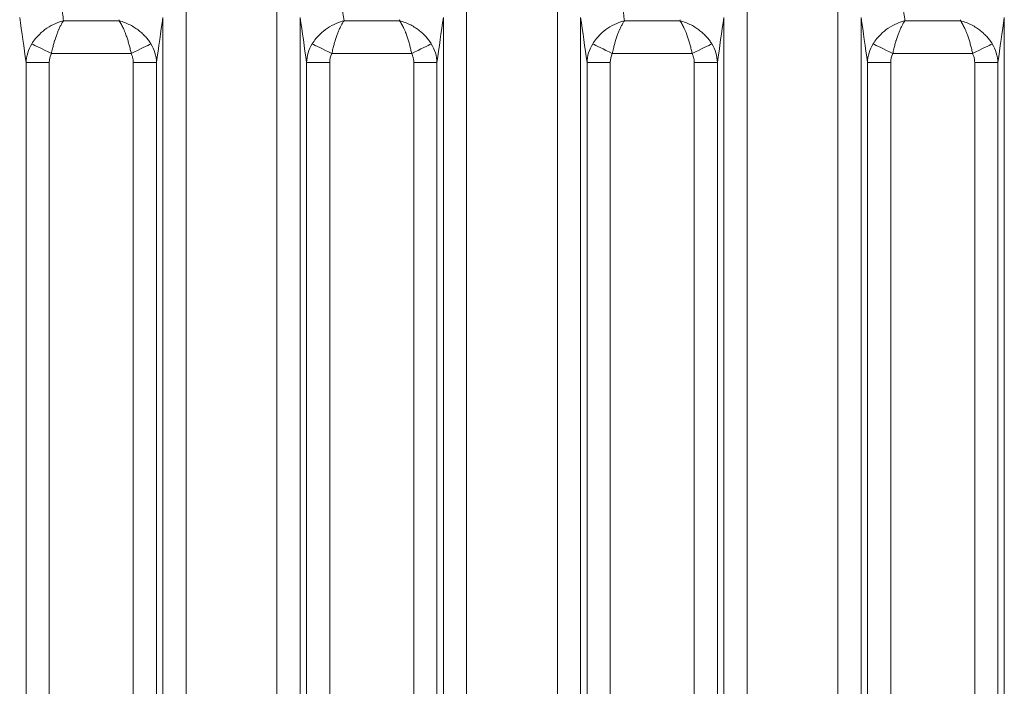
# Model space of a CAD drawing. Header units: millimetres. Extents: x 5 to 415, y 5 to 292.
# Tile 123 of 197: x 344 to 356, y 163 to 172. Entities that reach past the tile are written whole.
import ezdxf

# ---------------------------------------------------------------- set-up
doc = ezdxf.new("R2010")
doc.units = ezdxf.units.MM
doc.layers.add('Sichtbar schmal (ISO)', color=7, linetype='Continuous', lineweight=18)

msp = doc.modelspace()

# ---------------------------------------------------------------- linework, layer by layer
at = {"layer": 'Sichtbar schmal (ISO)'}
for p, q in [((345.90179532, 151.10718735), (345.90179562, 172.09147546)), ((347.07198267, 151.1071697), (347.07198232, 172.09147563)), ((349.51474554, 151.10714882), (349.51474615, 172.09147546)), ((350.68493366, 151.10714899), (350.68493289, 172.09147563)), ((353.12769556, 151.10718062), (353.12769668, 172.09147546)), ((354.29788465, 151.10721373), (354.29788346, 172.09147563)), ((345.03797659, 171.63317855), (344.32324858, 171.63319565)), ((345.6029372, 151.52431495), (345.60293694, 171.67579758)), ((347.3708411, 171.67579899), (347.37084086, 151.52421901)), ((348.65092716, 171.63317855), (347.93619915, 171.63319565)), ((349.21588777, 151.52418823), (349.21588751, 171.67579758)), ((350.98379167, 171.67579899), (350.98379143, 151.52412602)), ((352.26387773, 171.63317855), (351.54914972, 171.63319565)), ((352.82883834, 151.5241132), (352.82883808, 171.67579758)), ((354.59674224, 171.67579899), (354.596742, 151.5241221)), ((355.8768283, 171.63317855), (355.16210029, 171.63319565)), ((356.44178891, 151.524138), (356.44178865, 171.67579758)), ((345.19485691, 171.21026197), (344.16597791, 171.21026602)), ((348.80780748, 171.21026197), (347.77892848, 171.21026602)), ((352.42075805, 171.21026197), (351.39187905, 171.21026602)), ((356.03370862, 171.21026197), (355.00482962, 171.21026602)), ((343.84070548, 152.13595153), (343.84070551, 171.09415091)), ((343.84070551, 171.09415066), (344.13956393, 171.09415066)), ((344.13956391, 152.13595153), (344.13956393, 171.09415066)), ((345.22126375, 171.09415067), (345.22126342, 152.13592836)), ((345.22126375, 171.09415067), (345.52012179, 171.09415067)), ((345.52012178, 171.09414937), (345.52012191, 152.13592846)), ((347.45365605, 152.13573489), (347.45365608, 171.09415091)), ((347.45365608, 171.09415066), (347.7525145, 171.09415066)), ((347.75251448, 152.13573489), (347.7525145, 171.09415066)), ((348.83421432, 171.09415067), (348.83421399, 152.13571049)), ((348.83421432, 171.09415067), (349.13307236, 171.09415067)), ((349.13307234, 171.09414936), (349.13307247, 152.13571015)), ((351.06660662, 152.13553843), (351.06660665, 171.09415091)), ((351.06660665, 171.09415066), (351.36546507, 171.09415066)), ((351.36546505, 152.13553843), (351.36546507, 171.09415066)), ((352.44716489, 171.09415067), (352.44716456, 152.13552539)), ((352.44716489, 171.09415067), (352.74602293, 171.09415067)), ((352.74602292, 171.09414937), (352.74602305, 152.13552548)), ((354.67955719, 152.13542872), (354.67955723, 171.09415091)), ((354.67955722, 171.09415066), (354.97841564, 171.09415066)), ((354.97841562, 152.13542872), (354.97841564, 171.09415066)), ((356.06011546, 171.09415067), (356.06011513, 152.13543965)), ((356.06011546, 171.09415067), (356.3589735, 171.09415067)), ((356.35897349, 171.09414937), (356.35897362, 152.13543974))]:
    msp.add_line(p, q, dxfattribs=at)
for centre, major_axis, ratio, start_param, end_param in [((342.94812873, 146.52417815), (0.00015364, 29.65362687), 0.0871589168, 5.7222233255, 5.7345909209), ((346.56107929, 146.52417815), (0.00015365, 29.65362687), 0.0871589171, 5.7222233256, 5.7345909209), ((350.1740299, 146.52417815), (0.00015362, 29.65362687), 0.0871589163, 5.7222233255, 5.7345909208), ((353.78698065, 146.52417815), (0.00015339, 29.65362687), 0.0871589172, 5.7222233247, 5.734590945), ((342.47276507, 146.52418061), (-0.00015105, -29.15414605), 0.0871589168, 2.573188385, 2.6114043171), ((346.41288783, 146.52806468), (0.00013806, -29.64906088), 0.0871586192, 3.7017240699, 3.7025571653), ((346.88783907, 146.52806689), (-0.00013574, 29.14959775), 0.0871586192, 0.5301859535, 0.568407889), ((346.08571562, 146.52418061), (-0.00015106, -29.15414605), 0.0871589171, 2.573188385, 2.6114043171), ((350.02583837, 146.52806468), (0.00013803, -29.64906088), 0.0871586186, 3.70172407, 3.7025571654), ((350.50078961, 146.52806689), (-0.00013571, 29.14959775), 0.0871586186, 0.5301859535, 0.5684078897), ((349.69866623, 146.52418061), (-0.00015103, -29.15414605), 0.0871589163, 2.5731883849, 2.611404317), ((353.63878902, 146.52806468), (0.0001381, -29.64906088), 0.08715862, 3.7017240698, 3.7025571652), ((354.11374026, 146.52806689), (-0.00013578, 29.14959775), 0.08715862, 0.5301859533, 0.5684078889), ((353.31161699, 146.52418061), (-0.0001508, -29.15414605), 0.0871589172, 2.5731883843, 2.6114043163), ((357.25173948, 146.52806468), (0.00013801, -29.64906088), 0.087158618, 3.7017240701, 3.7025571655), ((357.72669072, 146.52806689), (-0.00013568, 29.14959775), 0.087158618, 0.5301859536, 0.5684078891), ((344.33862332, 171.0841498), (-0.48787142, -0.10245914), 0.9809050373, 5.5321982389, 6.0518318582), ((344.16590802, 171.21012993), (-0.26860108, 0.13361673), 0.0005099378, 4.7123824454, 5.9355058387), ((345.19478875, 171.21039272), (0.26869508, 0.13342764), 0.0004913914, 4.7123986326, 5.9354971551), ((345.01020736, 171.08165005), (-0.50963825, 0.02262703), 0.9712235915, 3.2125031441, 3.7258473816), ((347.9515739, 171.0841498), (-0.48787144, -0.10245905), 0.9809050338, 5.5321984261, 6.0518320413), ((347.77885859, 171.21012993), (-0.26860108, 0.13361673), 0.0005099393, 4.7123824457, 5.9355058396), ((348.80773932, 171.21039272), (0.26869508, 0.13342764), 0.0004913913, 4.7123986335, 5.9354971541), ((348.62315474, 171.08164903), (-0.50964226, 0.02260738), 0.9712211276, 3.2124652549, 3.7258078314), ((351.56452448, 171.0841498), (-0.48787147, -0.10245896), 0.9809050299, 5.5321986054, 6.0518322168), ((351.39180916, 171.21012993), (-0.26860108, 0.13361673), 0.0005099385, 4.7123824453, 5.9355058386), ((352.42068989, 171.21039272), (0.26869508, 0.13342764), 0.0004913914, 4.7123986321, 5.9354971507), ((352.2361084, 171.08165002), (-0.50963837, 0.02262643), 0.9712235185, 3.2125020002, 3.7258461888), ((355.17747506, 171.0841498), (-0.4878715, -0.10245886), 0.9809050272, 5.5321988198, 6.0518324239), ((355.00475973, 171.21012993), (-0.26860108, 0.13361673), 0.0005099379, 4.7123824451, 5.9355058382), ((356.03364046, 171.21039272), (0.26869508, 0.13342764), 0.0004913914, 4.7123986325, 5.9354971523), ((355.84905903, 171.08165003), (-0.50963831, 0.02262676), 0.9712235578, 3.2125026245, 3.7258468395), ((344.73480961, 170.92787929), (-0.56858515, 0.28288369), 0.6227033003, 0.0014027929, 0.2984489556), ((348.34772595, 170.92789271), (-0.56855002, 0.28287207), 0.6227208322, 0.0014079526, 0.2984627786), ((351.96072566, 170.92787344), (-0.56860045, 0.28288875), 0.6226956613, 0.0014005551, 0.2984429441), ((355.57364929, 170.92788401), (-0.56857281, 0.2828796), 0.6227094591, 0.0014046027, 0.2984538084)]:
    msp.add_ellipse(centre, major_axis=major_axis, ratio=ratio, start_param=start_param, end_param=end_param, dxfattribs=at)
for points, knots in [([(344.32324442, 171.6331931), (344.2932652, 171.62480446), (344.26076591, 171.61411547), (344.22329659, 171.59827438), (344.18582726, 171.58243328), (344.14345991, 171.56034559), (344.10826763, 171.53666307), (344.07307535, 171.51298054), (344.04413957, 171.48926299), (344.01131693, 171.45731242), (343.9784943, 171.42536186), (343.94292719, 171.38431754), (343.91340259, 171.33579803)], [0, 0, 0, 0, 0.25, 0.25, 0.25, 0.5, 0.5, 0.5, 0.75, 0.75, 0.75, 1, 1, 1, 1]), ([(344.32324443, 171.63319642), (344.31576191, 171.62286113), (344.30850765, 171.61166293), (344.30143566, 171.59973706), (344.29456788, 171.58815557), (344.28787275, 171.57589018), (344.28137157, 171.56310278), (344.27471272, 171.55000525), (344.26825689, 171.53636065), (344.26201501, 171.52234278), (344.26108913, 171.52026346), (344.26016796, 171.51817592), (344.25925157, 171.51608073), (344.25377847, 171.50356726), (344.24848552, 171.49078509), (344.24334408, 171.47774648), (344.23723663, 171.46225808), (344.23134224, 171.446409), (344.2256445, 171.43015862), (344.22001012, 171.41408895), (344.21456759, 171.39762592), (344.2093424, 171.38067942), (344.20858395, 171.3782196), (344.20783013, 171.37574951), (344.20708113, 171.37326883), (344.20273868, 171.35888659), (344.19855448, 171.34415591), (344.1945078, 171.32918081), (344.18955492, 171.31085221), (344.18480804, 171.29216045), (344.1802571, 171.27327087), (344.17523725, 171.25243496), (344.17045673, 171.23136279), (344.16597791, 171.21026602)], [0, 0, 0, 0, 0.1070659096, 0.1070659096, 0.1070659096, 0.2110402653, 0.2110402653, 0.2110402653, 0.3175364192, 0.3175364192, 0.3175364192, 0.3333333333, 0.3333333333, 0.3333333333, 0.4276799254, 0.4276799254, 0.4276799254, 0.5397530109, 0.5397530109, 0.5397530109, 0.6505798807, 0.6505798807, 0.6505798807, 0.6666666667, 0.6666666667, 0.6666666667, 0.7599331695, 0.7599331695, 0.7599331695, 0.874085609, 0.874085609, 0.874085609, 1, 1, 1, 1]), ([(345.19485691, 171.21026197), (345.19092336, 171.22857538), (345.1867866, 171.24682183), (345.18249658, 171.26484532), (345.17818579, 171.28295605), (345.1737208, 171.30084011), (345.1691112, 171.31833411), (345.16403595, 171.33759535), (345.15878535, 171.35638178), (345.15333511, 171.37445372), (345.14792566, 171.3923904), (345.14230658, 171.40960564), (345.13649396, 171.42635251), (345.13004933, 171.44492028), (345.12336613, 171.46291729), (345.11636869, 171.48055817), (345.11179558, 171.49208719), (345.10708695, 171.50346093), (345.10219932, 171.51469766), (345.09934168, 171.52126745), (345.09642569, 171.52778831), (345.09345433, 171.53423762), (345.08518765, 171.55218037), (345.07649071, 171.56956984), (345.06745625, 171.58590722), (345.05802164, 171.6029682), (345.0482218, 171.61886971), (345.03797259, 171.6331734)], [0, 0, 0, 0, 0.10714016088, 0.10714016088, 0.10714016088, 0.21479893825, 0.21479893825, 0.21479893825, 0.33333333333, 0.33333333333, 0.33333333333, 0.45098050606, 0.45098050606, 0.45098050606, 0.5814195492, 0.5814195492, 0.5814195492, 0.66666666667, 0.66666666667, 0.66666666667, 0.71650815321, 0.71650815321, 0.71650815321, 0.8551731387, 0.8551731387, 0.8551731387, 0.99997982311, 0.99997982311, 0.99997982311, 0.99997982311]), ([(345.44742651, 171.33579062), (345.43788187, 171.3512327), (345.41724175, 171.38144594), (345.38166868, 171.42485265), (345.34112995, 171.46653833), (345.29467962, 171.50674191), (345.24154228, 171.54501079), (345.18093364, 171.58042384), (345.11224571, 171.61144061), (345.06356133, 171.62683433), (345.03797659, 171.63317319)], [0, 0, 0, 0, 0.10545753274, 0.21059082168, 0.31991478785, 0.43514652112, 0.55878033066, 0.6928312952, 0.83923842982, 0.99995666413, 0.99995666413, 0.99995666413, 0.99995666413]), ([(347.93619499, 171.6331931), (347.90621577, 171.62480446), (347.87371648, 171.61411547), (347.83624716, 171.59827438), (347.79877783, 171.58243328), (347.75641048, 171.56034559), (347.7212182, 171.53666307), (347.68602592, 171.51298054), (347.65709014, 171.48926299), (347.6242675, 171.45731242), (347.59144487, 171.42536185), (347.55587776, 171.38431754), (347.52635316, 171.33579803)], [0, 0, 0, 0, 0.25, 0.25, 0.25, 0.5, 0.5, 0.5, 0.75, 0.75, 0.75, 1, 1, 1, 1]), ([(347.936195, 171.63319642), (347.92871248, 171.62286113), (347.92145822, 171.61166293), (347.91438623, 171.59973706), (347.90751845, 171.58815557), (347.90082332, 171.57589018), (347.89432214, 171.56310278), (347.88766329, 171.55000525), (347.88120746, 171.53636065), (347.87496558, 171.52234278), (347.8740397, 171.52026346), (347.87311853, 171.51817592), (347.87220214, 171.51608073), (347.86672904, 171.50356726), (347.86143609, 171.49078509), (347.85629465, 171.47774648), (347.8501872, 171.46225808), (347.84429281, 171.446409), (347.83859507, 171.43015862), (347.83296069, 171.41408895), (347.82751816, 171.39762592), (347.82229297, 171.38067942), (347.82153452, 171.3782196), (347.8207807, 171.37574951), (347.8200317, 171.37326883), (347.81568925, 171.35888659), (347.81150505, 171.34415591), (347.80745837, 171.32918081), (347.80250549, 171.31085221), (347.79775861, 171.29216045), (347.79320767, 171.27327087), (347.78818782, 171.25243496), (347.7834073, 171.23136279), (347.77892848, 171.21026602)], [0, 0, 0, 0, 0.1070659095, 0.1070659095, 0.1070659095, 0.2110402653, 0.2110402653, 0.2110402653, 0.3175364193, 0.3175364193, 0.3175364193, 0.3333333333, 0.3333333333, 0.3333333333, 0.4276799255, 0.4276799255, 0.4276799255, 0.5397530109, 0.5397530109, 0.5397530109, 0.6505798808, 0.6505798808, 0.6505798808, 0.6666666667, 0.6666666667, 0.6666666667, 0.7599331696, 0.7599331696, 0.7599331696, 0.874085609, 0.874085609, 0.874085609, 1, 1, 1, 1]), ([(348.80780748, 171.21026197), (348.80387393, 171.22857538), (348.79973718, 171.24682183), (348.79544715, 171.26484532), (348.79113636, 171.28295605), (348.78667137, 171.30084011), (348.78206177, 171.31833411), (348.77698652, 171.33759535), (348.77173592, 171.35638178), (348.76628568, 171.37445372), (348.76087623, 171.3923904), (348.75525715, 171.40960564), (348.74944453, 171.42635251), (348.7429999, 171.44492028), (348.7363167, 171.46291729), (348.72931926, 171.48055817), (348.72474615, 171.49208719), (348.72003752, 171.50346093), (348.71514989, 171.51469766), (348.71229225, 171.52126745), (348.70937626, 171.52778831), (348.7064049, 171.53423762), (348.69813822, 171.55218037), (348.68944128, 171.56956984), (348.68040682, 171.58590722), (348.67097221, 171.6029682), (348.66117237, 171.61886971), (348.65092316, 171.6331734)], [0, 0, 0, 0, 0.10714016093, 0.10714016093, 0.10714016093, 0.21479893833, 0.21479893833, 0.21479893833, 0.33333333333, 0.33333333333, 0.33333333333, 0.45098050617, 0.45098050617, 0.45098050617, 0.58141954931, 0.58141954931, 0.58141954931, 0.66666666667, 0.66666666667, 0.66666666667, 0.71650815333, 0.71650815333, 0.71650815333, 0.85517313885, 0.85517313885, 0.85517313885, 0.99997982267, 0.99997982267, 0.99997982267, 0.99997982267]), ([(349.06037708, 171.33579062), (349.05083244, 171.3512327), (349.03019232, 171.38144594), (348.99461925, 171.42485265), (348.95408052, 171.46653833), (348.90763019, 171.50674191), (348.85449284, 171.54501079), (348.7938842, 171.58042384), (348.72519628, 171.61144061), (348.6765119, 171.62683433), (348.65092716, 171.63317319)], [0, 0, 0, 0, 0.10545753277, 0.21059082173, 0.31991478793, 0.43514652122, 0.55878033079, 0.69283129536, 0.83923843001, 0.99995666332, 0.99995666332, 0.99995666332, 0.99995666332]), ([(351.54914556, 171.6331931), (351.51916634, 171.62480446), (351.48666705, 171.61411548), (351.44919773, 171.59827438), (351.4117284, 171.58243328), (351.36936105, 171.56034559), (351.33416877, 171.53666307), (351.29897649, 171.51298054), (351.27004071, 171.48926299), (351.23721807, 171.45731242), (351.20439544, 171.42536186), (351.16882833, 171.38431754), (351.13930373, 171.33579803)], [0, 0, 0, 0, 0.25, 0.25, 0.25, 0.5, 0.5, 0.5, 0.75, 0.75, 0.75, 1, 1, 1, 1]), ([(351.54914557, 171.63319642), (351.54166305, 171.62286113), (351.53440879, 171.61166293), (351.5273368, 171.59973706), (351.52046902, 171.58815557), (351.51377389, 171.57589018), (351.50727271, 171.56310278), (351.50061386, 171.55000525), (351.49415803, 171.53636065), (351.48791615, 171.52234278), (351.48699027, 171.52026346), (351.4860691, 171.51817592), (351.48515271, 171.51608073), (351.47967961, 171.50356726), (351.47438666, 171.49078509), (351.46924522, 171.47774648), (351.46313777, 171.46225808), (351.45724338, 171.446409), (351.45154564, 171.43015862), (351.44591126, 171.41408895), (351.44046873, 171.39762592), (351.43524354, 171.38067942), (351.43448509, 171.3782196), (351.43373127, 171.37574951), (351.43298227, 171.37326883), (351.42863982, 171.35888659), (351.42445562, 171.34415591), (351.42040894, 171.32918081), (351.41545606, 171.31085221), (351.41070918, 171.29216045), (351.40615824, 171.27327087), (351.40113839, 171.25243496), (351.39635787, 171.23136279), (351.39187905, 171.21026602)], [0, 0, 0, 0, 0.1070659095, 0.1070659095, 0.1070659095, 0.2110402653, 0.2110402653, 0.2110402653, 0.3175364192, 0.3175364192, 0.3175364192, 0.3333333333, 0.3333333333, 0.3333333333, 0.4276799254, 0.4276799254, 0.4276799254, 0.5397530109, 0.5397530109, 0.5397530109, 0.6505798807, 0.6505798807, 0.6505798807, 0.6666666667, 0.6666666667, 0.6666666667, 0.7599331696, 0.7599331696, 0.7599331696, 0.874085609, 0.874085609, 0.874085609, 1, 1, 1, 1]), ([(352.42075805, 171.21026197), (352.4168245, 171.22857538), (352.41268775, 171.24682183), (352.40839772, 171.26484532), (352.40408693, 171.28295605), (352.39962194, 171.30084011), (352.39501234, 171.31833411), (352.38993709, 171.33759535), (352.38468649, 171.35638178), (352.37923625, 171.37445372), (352.3738268, 171.3923904), (352.36820772, 171.40960564), (352.3623951, 171.42635251), (352.35595047, 171.44492028), (352.34926727, 171.46291729), (352.34226983, 171.48055817), (352.33769672, 171.49208719), (352.33298809, 171.50346093), (352.32810046, 171.51469766), (352.32524282, 171.52126745), (352.32232683, 171.52778831), (352.31935547, 171.53423762), (352.31108879, 171.55218037), (352.30239185, 171.56956984), (352.29335739, 171.58590722), (352.28392278, 171.6029682), (352.27412294, 171.61886971), (352.26387373, 171.6331734)], [0, 0, 0, 0, 0.10714016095, 0.10714016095, 0.10714016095, 0.21479893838, 0.21479893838, 0.21479893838, 0.33333333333, 0.33333333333, 0.33333333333, 0.45098050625, 0.45098050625, 0.45098050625, 0.58141954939, 0.58141954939, 0.58141954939, 0.66666666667, 0.66666666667, 0.66666666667, 0.71650815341, 0.71650815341, 0.71650815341, 0.85517313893, 0.85517313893, 0.85517313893, 0.99997982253, 0.99997982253, 0.99997982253, 0.99997982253]), ([(352.67332765, 171.33579062), (352.66378301, 171.3512327), (352.64314289, 171.38144594), (352.60756982, 171.42485265), (352.56703109, 171.46653833), (352.52058076, 171.50674191), (352.46744341, 171.54501079), (352.40683477, 171.58042384), (352.33814685, 171.61144061), (352.28946247, 171.62683433), (352.26387773, 171.63317319)], [0, 0, 0, 0, 0.10545753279, 0.21059082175, 0.31991478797, 0.43514652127, 0.55878033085, 0.69283129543, 0.83923843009, 0.99995666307, 0.99995666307, 0.99995666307, 0.99995666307]), ([(355.16209613, 171.6331931), (355.13211691, 171.62480446), (355.09961763, 171.61411548), (355.0621483, 171.59827438), (355.02467897, 171.58243328), (354.98231162, 171.56034559), (354.94711934, 171.53666307), (354.91192706, 171.51298054), (354.88299128, 171.48926299), (354.85016865, 171.45731242), (354.81734601, 171.42536186), (354.7817789, 171.38431754), (354.7522543, 171.33579803)], [0, 0, 0, 0, 0.25, 0.25, 0.25, 0.5, 0.5, 0.5, 0.75, 0.75, 0.75, 1, 1, 1, 1]), ([(355.16209614, 171.63319642), (355.15461362, 171.62286113), (355.14735936, 171.61166293), (355.14028737, 171.59973706), (355.13341959, 171.58815557), (355.12672446, 171.57589017), (355.12022328, 171.56310278), (355.11356443, 171.55000525), (355.1071086, 171.53636065), (355.10086672, 171.52234278), (355.09994084, 171.52026346), (355.09901967, 171.51817592), (355.09810328, 171.51608073), (355.09263018, 171.50356726), (355.08733723, 171.49078509), (355.08219579, 171.47774648), (355.07608834, 171.46225808), (355.07019395, 171.446409), (355.06449621, 171.43015862), (355.05886183, 171.41408895), (355.0534193, 171.39762592), (355.04819411, 171.38067942), (355.04743566, 171.3782196), (355.04668184, 171.37574951), (355.04593284, 171.37326883), (355.04159039, 171.35888659), (355.03740619, 171.34415591), (355.03335951, 171.32918081), (355.02840663, 171.31085221), (355.02365975, 171.29216045), (355.01910881, 171.27327087), (355.01408896, 171.25243496), (355.00930844, 171.23136279), (355.00482962, 171.21026602)], [0, 0, 0, 0, 0.107065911, 0.107065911, 0.107065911, 0.2110402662, 0.2110402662, 0.2110402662, 0.3175364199, 0.3175364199, 0.3175364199, 0.3333333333, 0.3333333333, 0.3333333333, 0.4276799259, 0.4276799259, 0.4276799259, 0.5397530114, 0.5397530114, 0.5397530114, 0.6505798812, 0.6505798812, 0.6505798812, 0.6666666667, 0.6666666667, 0.6666666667, 0.75993317, 0.75993317, 0.75993317, 0.8740856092, 0.8740856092, 0.8740856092, 1, 1, 1, 1]), ([(356.03370862, 171.21026197), (356.02977507, 171.22857538), (356.02563832, 171.24682183), (356.02134829, 171.26484532), (356.0170375, 171.28295605), (356.01257251, 171.30084011), (356.00796291, 171.31833411), (356.00288766, 171.33759535), (355.99763706, 171.35638178), (355.99218682, 171.37445372), (355.98677737, 171.3923904), (355.98115829, 171.40960564), (355.97534567, 171.42635251), (355.96890104, 171.44492028), (355.96221784, 171.46291729), (355.9552204, 171.48055817), (355.95064729, 171.49208719), (355.94593866, 171.50346093), (355.94105103, 171.51469766), (355.93819339, 171.52126745), (355.9352774, 171.52778831), (355.93230604, 171.53423762), (355.92403936, 171.55218037), (355.91534242, 171.56956984), (355.90630796, 171.58590722), (355.89687335, 171.6029682), (355.88707351, 171.61886971), (355.8768243, 171.6331734)], [0, 0, 0, 0, 0.10714016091, 0.10714016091, 0.10714016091, 0.21479893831, 0.21479893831, 0.21479893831, 0.33333333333, 0.33333333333, 0.33333333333, 0.45098050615, 0.45098050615, 0.45098050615, 0.5814195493, 0.5814195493, 0.5814195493, 0.66666666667, 0.66666666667, 0.66666666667, 0.71650815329, 0.71650815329, 0.71650815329, 0.85517313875, 0.85517313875, 0.85517313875, 0.99997982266, 0.99997982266, 0.99997982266, 0.99997982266]), ([(356.28627822, 171.33579062), (356.27673358, 171.3512327), (356.25609346, 171.38144594), (356.22052039, 171.42485265), (356.17998166, 171.46653833), (356.13353133, 171.50674191), (356.08039398, 171.54501079), (356.01978534, 171.58042384), (355.95109742, 171.61144061), (355.90241304, 171.62683433), (355.8768283, 171.63317319)], [0, 0, 0, 0, 0.10545753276, 0.21059082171, 0.31991478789, 0.43514652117, 0.55878033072, 0.69283129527, 0.8392384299, 0.99995666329, 0.99995666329, 0.99995666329, 0.99995666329])]:
    msp.add_open_spline(points, degree=3, knots=knots, dxfattribs=at)
for points in [[(345.19485691, 171.21026197), (345.20075975, 171.19714208), (345.21059413, 171.17104165), (345.22004939, 171.13187077), (345.22158483, 171.106628), (345.22126375, 171.09415067)], [(348.80780748, 171.21026197), (348.81371032, 171.19714208), (348.82354469, 171.17104165), (348.83299996, 171.13187077), (348.8345354, 171.106628), (348.83421432, 171.09415067)], [(352.42075805, 171.21026197), (352.42666089, 171.19714208), (352.43649527, 171.17104165), (352.44595053, 171.13187078), (352.44748597, 171.106628), (352.44716489, 171.09415067)], [(356.03370862, 171.21026197), (356.03961146, 171.19714208), (356.04944584, 171.17104165), (356.0589011, 171.13187077), (356.06043654, 171.106628), (356.06011546, 171.09415067)]]:
    msp.add_open_spline(points, degree=3, dxfattribs=at)

doc.saveas('drawing.dxf')
